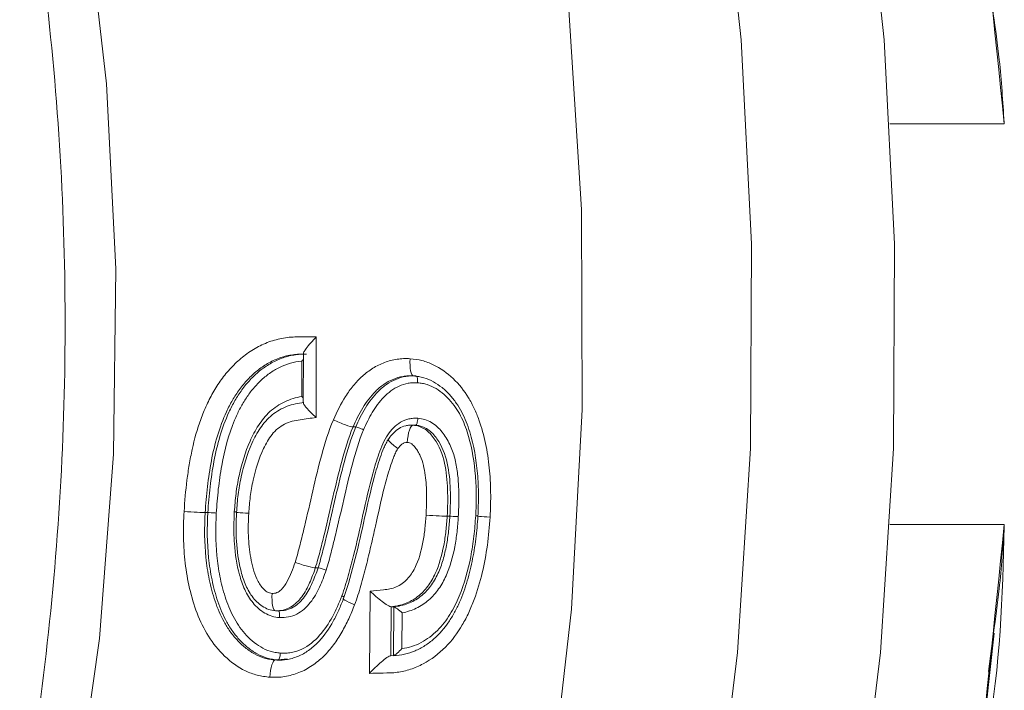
# Model space of a CAD drawing. Header units: millimetres. Extents: x 34 to 358, y 48 to 248.
# Tile 7 of 14: x 206 to 235, y 138 to 157. Entities that reach past the tile are written whole.
import ezdxf

# ---------------------------------------------------------------- set-up
doc = ezdxf.new("R2010")
doc.units = ezdxf.units.MM

msp = doc.modelspace()

# ---------------------------------------------------------------- linework, layer by layer
at = {"color": 8, "linetype": 'Continuous', "lineweight": 15}
for p, q in [((234.748, 153.912), (231.436, 153.912)), ((234.748, 142.304), (231.436, 142.304))]:
    msp.add_line(p, q, dxfattribs=at)
at = {"color": 7, "linetype": 'Continuous', "lineweight": 15}
for p, q in [((214.823, 147.74), (214.821, 145.407)), ((214.452, 147.242), (214.429, 147.242)), ((214.452, 147.259), (214.451, 145.828)), ((214.404, 146.016), (214.405, 147.037)), ((217.621, 146.614), (217.544, 146.614)), ((215.968, 145.133), (215.89, 145.133)), ((217.702, 145.184), (217.624, 145.184)), ((211.687, 142.65), (211.609, 142.65)), ((218.693, 142.546), (218.616, 142.546)), ((214.876, 141.048), (214.798, 141.048)), ((216.365, 137.993), (216.385, 140.371)), ((213.723, 139.808), (213.645, 139.808)), ((216.993, 139.922), (216.981, 138.503)), ((217.071, 139.922), (216.993, 139.922)), ((217.059, 138.503), (217.071, 139.922)), ((217.314, 139.747), (217.306, 138.713)), ((234.293, 138.049), (234.436, 139.16)), ((213.721, 138.381), (213.643, 138.381)), ((213.988, 138.409), (213.721, 138.381)), ((213.765, 138.378), (213.843, 138.378))]:
    msp.add_line(p, q, dxfattribs=at)
at = {"color": 8, "linetype": 'Continuous', "lineweight": 15, "flags": 128}
msp.add_lwpolyline([(226.488, 162.243), (227.129, 156.354), (227.431, 150.436), (227.395, 144.509), (227.02, 138.595), (226.306, 132.715), (225.258, 126.888), (223.878, 121.136), (222.171, 115.479), (220.144, 109.937), (217.803, 104.528), (215.156, 99.273), (212.214, 94.189)], dxfattribs=at)
at = {"color": 7, "linetype": 'Continuous', "lineweight": 15, "flags": 128}
for points in [[(230.629, 162.243), (231.27, 156.354), (231.573, 150.436), (231.536, 144.509), (231.161, 138.595), (230.448, 132.715), (229.399, 126.888), (228.019, 121.136), (226.312, 115.479), (224.285, 109.937), (221.944, 104.528), (219.297, 99.273), (216.355, 94.189)], [(208.141, 160.4), (208.75, 155.072), (209.021, 149.713), (208.952, 144.348), (208.545, 138.998), (207.801, 133.688), (206.723, 128.439), (205.316, 123.275), (203.586, 118.217), (201.539, 113.287), (199.186, 108.506), (196.536, 103.894), (193.6, 99.472), (190.391, 95.259), (186.922, 91.271), (183.209, 87.527), (179.268, 84.043), (175.115, 80.832), (170.768, 77.91), (166.245, 75.288), (161.567, 72.979), (156.753, 70.991)], [(222.14, 157.223), (222.503, 151.436), (222.528, 145.637), (222.215, 139.848), (221.564, 134.088), (220.579, 128.379), (219.263, 122.743), (217.621, 117.199), (215.658, 111.767), (213.382, 106.469), (210.801, 101.322), (207.925, 96.346)]]:
    msp.add_lwpolyline(points, dxfattribs=at)
at = {"color": 7, "linetype": 'Continuous', "lineweight": 15}
msp.add_arc((214.676, 139.868), 1.197, 68.708, 80.3782, dxfattribs=at)
for points, knots in [([(178.642, 210.495), (179.685, 209.613), (181.98, 207.671), (185.288, 204.381), (188.594, 200.7), (191.665, 196.805), (194.496, 192.72), (197.072, 188.458), (199.386, 184.037), (201.427, 179.474), (203.187, 174.788), (204.66, 169.996), (205.84, 165.118), (206.722, 160.174), (207.302, 155.181), (207.579, 150.161), (207.551, 145.133), (207.218, 140.116), (206.582, 135.132), (205.646, 130.198), (204.412, 125.335), (202.886, 120.562), (201.074, 115.898), (198.983, 111.361), (196.621, 106.968), (193.998, 102.738), (191.123, 98.687), (188.011, 94.83), (184.664, 91.19), (181.389, 88.002), (179.145, 86.145), (178.164, 85.333)], [0, 0, 0, 0, 0.029109, 0.06408, 0.099048, 0.134013, 0.168976, 0.203935, 0.238893, 0.273848, 0.308801, 0.343752, 0.378702, 0.41365, 0.448597, 0.483543, 0.518489, 0.553435, 0.58838, 0.623326, 0.658272, 0.693218, 0.728166, 0.763115, 0.798066, 0.833018, 0.867973, 0.90293, 0.937889, 0.972851, 1, 1, 1, 1]), ([(234.748, 153.912), (234.171, 159.541), (233.573, 165.168), (232.342, 176.418), (231.708, 182.042), (231.063, 187.664)], [0, 0, 0, 0, 0.5, 0.5, 1, 1, 1, 1]), ([(234.748, 153.912), (234.747, 153.928), (234.702, 154.547), (234.641, 155.613), (234.437, 157.018), (234.336, 157.825), (234.29, 158.187)], [0, 0, 0, 0, 0.01112, 0.432903, 0.74515, 1, 1, 1, 1]), ([(210.998, 142.682), (211.018, 142.985), (211.043, 143.288), (211.1, 143.74), (211.123, 143.89), (211.174, 144.188), (211.201, 144.337), (211.298, 144.778), (211.378, 145.068), (211.532, 145.492), (211.59, 145.632), (211.716, 145.908), (211.784, 146.044), (211.937, 146.302), (212.018, 146.428), (212.195, 146.667), (212.293, 146.779), (212.501, 146.995), (212.612, 147.097), (212.848, 147.279), (212.971, 147.362), (213.23, 147.505), (213.368, 147.567), (213.646, 147.661), (213.789, 147.695), (214.006, 147.728), (214.079, 147.735), (214.228, 147.742), (214.302, 147.742), (214.525, 147.741), (214.674, 147.741), (214.823, 147.74)], [0, 0, 0, 0, 0.125, 0.125, 0.1875, 0.1875, 0.25, 0.25, 0.375, 0.375, 0.4375, 0.4375, 0.5, 0.5, 0.5625, 0.5625, 0.625, 0.625, 0.6875, 0.6875, 0.75, 0.75, 0.8125, 0.8125, 0.875, 0.875, 0.90625, 0.90625, 0.9375, 0.9375, 1, 1, 1, 1]), ([(214.452, 147.259), (214.452, 147.259), (214.446, 147.265), (214.469, 147.313), (214.533, 147.413), (214.659, 147.566), (214.767, 147.683), (214.821, 147.739), (214.823, 147.74)], [0, 0, 0, 0, 0.0019197, 0.1638422, 0.3920474, 0.7085212, 0.9945391, 1, 1, 1, 1]), ([(214.469, 147.241), (214.407, 147.242), (214.345, 147.242), (214.222, 147.234), (214.162, 147.227), (213.982, 147.197), (213.864, 147.167), (213.635, 147.084), (213.522, 147.03), (213.309, 146.907), (213.209, 146.836), (213.016, 146.682), (212.925, 146.595), (212.755, 146.414), (212.675, 146.32), (212.53, 146.12), (212.463, 146.016), (212.337, 145.802), (212.28, 145.689), (212.122, 145.346), (212.034, 145.113), (211.892, 144.635), (211.834, 144.393), (211.742, 143.901), (211.704, 143.653), (211.646, 143.152), (211.626, 142.901), (211.609, 142.65)], [0, 0, 0, 0, 0.03125, 0.03125, 0.0625, 0.0625, 0.125, 0.125, 0.1875, 0.1875, 0.25, 0.25, 0.3125, 0.3125, 0.375, 0.375, 0.4375, 0.4375, 0.5, 0.5, 0.625, 0.625, 0.75, 0.75, 0.875, 0.875, 1, 1, 1, 1]), ([(211.687, 142.65), (211.703, 142.901), (211.723, 143.151), (211.781, 143.646), (211.818, 143.892), (211.909, 144.38), (211.966, 144.621), (212.106, 145.097), (212.193, 145.331), (212.351, 145.675), (212.408, 145.789), (212.534, 146.005), (212.601, 146.11), (212.746, 146.312), (212.827, 146.407), (212.998, 146.59), (213.088, 146.677), (213.281, 146.833), (213.382, 146.904), (213.596, 147.029), (213.709, 147.082), (213.939, 147.166), (214.057, 147.196), (214.238, 147.227), (214.299, 147.234), (214.423, 147.242), (214.484, 147.242), (214.546, 147.241)], [0, 0, 0, 0, 0.125, 0.125, 0.25, 0.25, 0.375, 0.375, 0.5, 0.5, 0.5625, 0.5625, 0.625, 0.625, 0.6875, 0.6875, 0.75, 0.75, 0.8125, 0.8125, 0.875, 0.875, 0.9375, 0.9375, 0.96875, 0.96875, 1, 1, 1, 1]), ([(215.32, 145.336), (215.424, 145.572), (215.537, 145.805), (215.744, 146.125), (215.818, 146.228), (215.979, 146.425), (216.066, 146.519), (216.256, 146.69), (216.357, 146.766), (216.571, 146.9), (216.685, 146.958), (216.92, 147.046), (217.041, 147.078), (217.227, 147.104), (217.29, 147.11), (217.416, 147.115), (217.479, 147.113), (217.542, 147.111)], [0, 0, 0, 0, 0.25, 0.25, 0.375, 0.375, 0.5, 0.5, 0.625, 0.625, 0.75, 0.75, 0.875, 0.875, 0.9375, 0.9375, 1, 1, 1, 1]), ([(217.641, 146.612), (217.607, 146.612), (217.577, 146.666), (217.54, 146.85), (217.534, 146.981), (217.542, 147.111)], [0, 0, 0, 0, 0.5, 0.5, 1, 1, 1, 1]), ([(217.542, 147.111), (217.658, 147.1), (217.774, 147.085), (218, 147.026), (218.11, 146.985), (218.424, 146.835), (218.618, 146.695), (218.957, 146.371), (219.107, 146.184), (219.292, 145.88), (219.348, 145.776), (219.45, 145.561), (219.494, 145.451), (219.617, 145.114), (219.678, 144.883), (219.775, 144.419), (219.809, 144.185), (219.858, 143.714), (219.872, 143.477), (219.879, 143), (219.869, 142.76), (219.859, 142.521)], [0, 0, 0, 0, 0.0625, 0.0625, 0.125, 0.125, 0.25, 0.25, 0.375, 0.375, 0.4375, 0.4375, 0.5, 0.5, 0.625, 0.625, 0.75, 0.75, 0.875, 0.875, 1, 1, 1, 1]), ([(214.405, 147.037), (214.179, 147.02), (213.966, 146.959), (213.66, 146.81), (213.564, 146.751), (213.38, 146.62), (213.293, 146.548), (213.128, 146.39), (213.051, 146.306), (212.906, 146.131), (212.841, 146.038), (212.718, 145.847), (212.66, 145.748), (212.555, 145.543), (212.507, 145.438), (212.284, 144.909), (212.17, 144.466), (212.049, 143.786), (212.016, 143.557), (211.964, 143.098), (211.947, 142.868), (211.931, 142.637)], [0, 0, 0, 0, 0.125, 0.125, 0.1875, 0.1875, 0.25, 0.25, 0.3125, 0.3125, 0.375, 0.375, 0.4375, 0.4375, 0.5, 0.5, 0.75, 0.75, 0.875, 0.875, 1, 1, 1, 1]), ([(214.452, 147.09), (214.437, 147.074), (214.422, 147.056), (214.405, 147.038), (214.405, 147.037)], [0, 0, 0, 0, 0.961806, 1, 1, 1, 1]), ([(217.641, 146.612), (217.59, 146.613), (217.54, 146.615), (217.438, 146.61), (217.388, 146.604), (217.238, 146.581), (217.142, 146.551), (216.955, 146.474), (216.865, 146.422), (216.698, 146.307), (216.619, 146.242), (216.4, 146.024), (216.278, 145.86), (216.064, 145.51), (215.974, 145.322), (215.89, 145.133)], [0, 0, 0, 0, 0.0625, 0.0625, 0.125, 0.125, 0.25, 0.25, 0.375, 0.375, 0.5, 0.5, 0.75, 0.75, 1, 1, 1, 1]), ([(215.968, 145.133), (216.052, 145.322), (216.142, 145.511), (216.357, 145.861), (216.478, 146.025), (216.698, 146.242), (216.777, 146.308), (216.945, 146.424), (217.034, 146.474), (217.219, 146.551), (217.317, 146.581), (217.467, 146.604), (217.517, 146.61), (217.618, 146.615), (217.668, 146.613), (217.719, 146.612)], [0, 0, 0, 0, 0.25, 0.25, 0.5, 0.5, 0.625, 0.625, 0.75, 0.75, 0.875, 0.875, 0.9375, 0.9375, 1, 1, 1, 1]), ([(219.506, 142.55), (219.515, 142.756), (219.524, 142.963), (219.522, 143.376), (219.512, 143.58), (219.457, 144.191), (219.391, 144.594), (219.24, 145.088), (219.205, 145.186), (219.129, 145.377), (219.087, 145.47), (218.991, 145.651), (218.939, 145.739), (218.822, 145.909), (218.758, 145.989), (218.621, 146.139), (218.547, 146.208), (218.389, 146.336), (218.305, 146.394), (218.128, 146.491), (218.036, 146.53), (217.89, 146.574), (217.841, 146.586), (217.742, 146.602), (217.691, 146.607), (217.641, 146.612)], [0, 0, 0, 0, 0.125, 0.125, 0.25, 0.25, 0.5, 0.5, 0.5625, 0.5625, 0.625, 0.625, 0.6875, 0.6875, 0.75, 0.75, 0.8125, 0.8125, 0.875, 0.875, 0.9375, 0.9375, 0.96875, 0.96875, 1, 1, 1, 1]), ([(217.759, 146.412), (217.759, 146.416), (217.76, 146.431), (217.76, 146.468), (217.758, 146.519), (217.75, 146.569), (217.742, 146.586), (217.738, 146.594)], [0, 0, 0, 0, 0.052315, 0.190124, 0.478312, 0.766402, 1, 1, 1, 1]), ([(217.759, 146.412), (217.713, 146.414), (217.667, 146.415), (217.576, 146.41), (217.531, 146.405), (217.395, 146.382), (217.308, 146.353), (217.059, 146.243), (216.908, 146.128), (216.651, 145.861), (216.543, 145.711), (216.353, 145.393), (216.272, 145.223), (216.196, 145.051)], [0, 0, 0, 0, 0.0625, 0.0625, 0.125, 0.125, 0.25, 0.25, 0.5, 0.5, 0.75, 0.75, 1, 1, 1, 1]), ([(219.442, 142.562), (219.451, 142.754), (219.459, 142.947), (219.459, 143.333), (219.451, 143.526), (219.403, 144.104), (219.343, 144.484), (219.185, 145.04), (219.119, 145.222), (218.951, 145.564), (218.851, 145.725), (218.664, 145.945), (218.597, 146.014), (218.453, 146.138), (218.376, 146.195), (218.213, 146.292), (218.127, 146.331), (217.992, 146.375), (217.946, 146.386), (217.853, 146.403), (217.806, 146.407), (217.759, 146.412)], [0, 0, 0, 0, 0.125, 0.125, 0.25, 0.25, 0.5, 0.5, 0.625, 0.625, 0.75, 0.75, 0.8125, 0.8125, 0.875, 0.875, 0.9375, 0.9375, 0.96875, 0.96875, 1, 1, 1, 1]), ([(212.453, 142.673), (212.467, 142.849), (212.48, 143.025), (212.525, 143.374), (212.554, 143.548), (212.665, 144.063), (212.766, 144.398), (212.98, 144.878), (213.058, 145.035), (213.201, 145.251), (213.251, 145.322), (213.36, 145.455), (213.42, 145.518), (213.614, 145.695), (213.758, 145.788), (214.069, 145.936), (214.235, 145.987), (214.404, 146.016)], [0, 0, 0, 0, 0.125, 0.125, 0.25, 0.25, 0.5, 0.5, 0.625, 0.625, 0.6875, 0.6875, 0.75, 0.75, 0.875, 0.875, 1, 1, 1, 1]), ([(214.404, 146.016), (214.405, 146.016), (214.421, 146.001), (214.437, 145.987), (214.451, 145.973)], [0, 0, 0, 0, 0.042551, 1, 1, 1, 1]), ([(212.517, 142.661), (212.53, 142.833), (212.543, 143.005), (212.586, 143.345), (212.616, 143.515), (212.725, 144.019), (212.824, 144.346), (213, 144.736), (213.037, 144.814), (213.117, 144.963), (213.162, 145.035), (213.257, 145.174), (213.306, 145.241), (213.418, 145.367), (213.48, 145.428), (213.677, 145.587), (213.824, 145.67), (214.06, 145.761), (214.14, 145.785), (214.302, 145.82), (214.385, 145.832), (214.468, 145.843)], [0, 0, 0, 0, 0.125, 0.125, 0.25, 0.25, 0.5, 0.5, 0.5625, 0.5625, 0.625, 0.625, 0.6875, 0.6875, 0.75, 0.75, 0.875, 0.875, 0.9375, 0.9375, 1, 1, 1, 1]), ([(214.452, 145.828), (214.452, 145.827), (214.445, 145.822), (214.471, 145.777), (214.539, 145.686), (214.664, 145.553), (214.769, 145.454), (214.82, 145.408), (214.821, 145.407)], [0, 0, 0, 0, 0.008797, 0.184766, 0.421868, 0.731968, 0.994263, 1, 1, 1, 1]), ([(214.821, 145.407), (214.667, 145.385), (214.513, 145.364), (214.282, 145.331), (214.206, 145.319), (214.055, 145.277), (213.981, 145.248), (213.839, 145.177), (213.773, 145.135), (213.649, 145.034), (213.593, 144.975), (213.447, 144.788), (213.368, 144.65), (213.163, 144.212), (213.067, 143.905), (212.963, 143.432), (212.935, 143.273), (212.894, 142.953), (212.882, 142.792), (212.869, 142.631)], [0, 0, 0, 0, 0.125, 0.125, 0.1875, 0.1875, 0.25, 0.25, 0.3125, 0.3125, 0.375, 0.375, 0.5, 0.5, 0.75, 0.75, 0.875, 0.875, 1, 1, 1, 1]), ([(214.211, 141.208), (214.238, 141.293), (214.265, 141.378), (214.312, 141.55), (214.333, 141.636), (214.4, 141.895), (214.443, 142.069), (214.568, 142.589), (214.645, 142.937), (214.805, 143.633), (214.888, 143.98), (215.079, 144.667), (215.182, 145.008), (215.32, 145.336)], [0, 0, 0, 0, 0.0625, 0.0625, 0.125, 0.125, 0.25, 0.25, 0.5, 0.5, 0.75, 0.75, 1, 1, 1, 1]), ([(215.89, 145.133), (215.754, 144.808), (215.655, 144.469), (215.468, 143.789), (215.388, 143.446), (215.23, 142.758), (215.153, 142.413), (215.029, 141.899), (214.986, 141.728), (214.92, 141.472), (214.899, 141.386), (214.851, 141.216), (214.825, 141.132), (214.798, 141.048)], [0, 0, 0, 0, 0.25, 0.25, 0.5, 0.5, 0.75, 0.75, 0.875, 0.875, 0.9375, 0.9375, 1, 1, 1, 1]), ([(214.876, 141.048), (214.903, 141.132), (214.929, 141.216), (214.976, 141.386), (214.998, 141.472), (215.064, 141.728), (215.107, 141.899), (215.231, 142.413), (215.308, 142.758), (215.465, 143.446), (215.546, 143.789), (215.733, 144.469), (215.832, 144.808), (215.968, 145.133)], [0, 0, 0, 0, 0.0625, 0.0625, 0.125, 0.125, 0.25, 0.25, 0.5, 0.5, 0.75, 0.75, 1, 1, 1, 1]), ([(215.89, 145.133), (215.856, 145.133), (215.775, 145.155), (215.565, 145.23), (215.435, 145.283), (215.32, 145.336)], [0, 0, 0, 0, 0.5, 0.5, 1, 1, 1, 1]), ([(215.968, 145.133), (215.982, 145.133), (216.014, 145.124), (216.098, 145.094), (216.15, 145.073), (216.196, 145.051)], [0, 0, 0, 0, 0.5, 0.5, 1, 1, 1, 1]), ([(216.894, 144.908), (216.947, 144.979), (217.001, 145.05), (217.125, 145.171), (217.194, 145.224), (217.345, 145.312), (217.426, 145.344), (217.552, 145.374), (217.596, 145.381), (217.682, 145.387), (217.725, 145.385), (217.768, 145.384)], [0, 0, 0, 0, 0.25, 0.25, 0.5, 0.5, 0.75, 0.75, 0.875, 0.875, 1, 1, 1, 1]), ([(216.923, 144.793), (216.965, 144.85), (217.009, 144.907), (217.107, 145.007), (217.162, 145.05), (217.283, 145.123), (217.348, 145.151), (217.451, 145.175), (217.485, 145.182), (217.554, 145.187), (217.589, 145.186), (217.624, 145.184)], [0, 0, 0, 0, 0.25, 0.25, 0.5, 0.5, 0.75, 0.75, 0.875, 0.875, 1, 1, 1, 1]), ([(217.624, 145.184), (217.59, 145.184), (217.553, 145.13), (217.491, 144.946), (217.468, 144.815), (217.458, 144.685)], [0, 0, 0, 0, 0.5, 0.5, 1, 1, 1, 1]), ([(217.624, 145.184), (217.686, 145.177), (217.749, 145.168), (217.867, 145.127), (217.923, 145.1), (218.079, 144.992), (218.169, 144.898), (218.387, 144.582), (218.485, 144.339), (218.594, 143.835), (218.62, 143.579), (218.632, 143.192), (218.633, 143.062), (218.629, 142.804), (218.623, 142.675), (218.616, 142.546)], [0, 0, 0, 0, 0.0625, 0.0625, 0.125, 0.125, 0.25, 0.25, 0.5, 0.5, 0.75, 0.75, 0.875, 0.875, 1, 1, 1, 1]), ([(217.702, 145.184), (217.716, 145.184), (217.731, 145.206), (217.755, 145.279), (217.765, 145.332), (217.768, 145.384)], [0, 0, 0, 0, 0.5, 0.5, 1, 1, 1, 1]), ([(218.693, 142.546), (218.7, 142.675), (218.707, 142.804), (218.711, 143.061), (218.71, 143.19), (218.697, 143.574), (218.673, 143.83), (218.564, 144.336), (218.467, 144.578), (218.248, 144.895), (218.159, 144.99), (218.004, 145.098), (217.946, 145.126), (217.827, 145.167), (217.764, 145.177), (217.702, 145.184)], [0, 0, 0, 0, 0.125, 0.125, 0.25, 0.25, 0.5, 0.5, 0.75, 0.75, 0.875, 0.875, 0.9375, 0.9375, 1, 1, 1, 1]), ([(217.768, 145.384), (217.837, 145.376), (217.905, 145.366), (218.037, 145.326), (218.101, 145.298), (218.22, 145.228), (218.275, 145.185), (218.379, 145.091), (218.427, 145.041), (218.558, 144.877), (218.63, 144.754), (218.751, 144.501), (218.798, 144.369), (218.869, 144.093), (218.894, 143.953), (218.932, 143.672), (218.942, 143.529), (218.954, 143.245), (218.956, 143.103), (218.953, 142.818), (218.946, 142.676), (218.938, 142.534)], [0, 0, 0, 0, 0.0625, 0.0625, 0.125, 0.125, 0.1875, 0.1875, 0.25, 0.25, 0.375, 0.375, 0.5, 0.5, 0.625, 0.625, 0.75, 0.75, 0.875, 0.875, 1, 1, 1, 1]), ([(216.196, 145.051), (216.061, 144.728), (215.963, 144.39), (215.778, 143.713), (215.698, 143.371), (215.542, 142.685), (215.465, 142.342), (215.341, 141.83), (215.298, 141.66), (215.232, 141.405), (215.211, 141.32), (215.163, 141.151), (215.137, 141.067), (215.11, 140.983)], [0, 0, 0, 0, 0.25, 0.25, 0.5, 0.5, 0.75, 0.75, 0.875, 0.875, 0.9375, 0.9375, 1, 1, 1, 1]), ([(215.566, 140.236), (215.601, 140.332), (215.635, 140.427), (215.694, 140.621), (215.722, 140.718), (215.804, 141.012), (215.855, 141.208), (216.003, 141.799), (216.091, 142.196), (216.264, 142.989), (216.355, 143.385), (216.515, 143.972), (216.572, 144.166), (216.673, 144.454), (216.709, 144.549), (216.791, 144.734), (216.841, 144.822), (216.894, 144.908)], [0, 0, 0, 0, 0.0625, 0.0625, 0.125, 0.125, 0.25, 0.25, 0.5, 0.5, 0.75, 0.75, 0.875, 0.875, 0.9375, 0.9375, 1, 1, 1, 1]), ([(215.617, 140.163), (215.754, 140.541), (215.855, 140.93), (216.051, 141.71), (216.139, 142.103), (216.311, 142.889), (216.399, 143.282), (216.556, 143.864), (216.612, 144.057), (216.709, 144.341), (216.744, 144.435), (216.802, 144.573), (216.823, 144.618), (216.87, 144.707), (216.896, 144.75), (216.923, 144.793)], [0, 0, 0, 0, 0.25, 0.25, 0.5, 0.5, 0.75, 0.75, 0.875, 0.875, 0.9375, 0.9375, 0.96875, 0.96875, 1, 1, 1, 1]), ([(216.923, 144.793), (216.889, 144.793), (216.898, 144.762), (216.996, 144.656), (217.086, 144.58), (217.189, 144.506)], [0, 0, 0, 0, 0.5, 0.5, 1, 1, 1, 1]), ([(217.458, 144.685), (217.43, 144.686), (217.402, 144.683), (217.349, 144.664), (217.325, 144.648), (217.258, 144.597), (217.223, 144.551), (217.189, 144.506)], [0, 0, 0, 0, 0.25, 0.25, 0.5, 0.5, 1, 1, 1, 1]), ([(218.004, 142.577), (218.015, 142.77), (218.022, 142.964), (218.016, 143.351), (218.008, 143.544), (217.955, 143.925), (217.916, 144.117), (217.818, 144.336), (217.795, 144.378), (217.747, 144.462), (217.721, 144.502), (217.661, 144.578), (217.627, 144.611), (217.57, 144.654), (217.549, 144.665), (217.505, 144.68), (217.481, 144.682), (217.458, 144.685)], [0, 0, 0, 0, 0.25, 0.25, 0.5, 0.5, 0.75, 0.75, 0.8125, 0.8125, 0.875, 0.875, 0.9375, 0.9375, 0.96875, 0.96875, 1, 1, 1, 1]), ([(217.189, 144.506), (217.163, 144.463), (217.138, 144.421), (217.097, 144.332), (217.079, 144.287), (217.026, 144.151), (216.994, 144.058), (216.905, 143.779), (216.853, 143.59), (216.705, 143.021), (216.622, 142.637), (216.496, 142.062), (216.452, 141.871), (216.363, 141.489), (216.318, 141.298), (216.221, 140.918), (216.171, 140.728), (216.09, 140.445), (216.063, 140.351), (216.003, 140.165), (215.97, 140.073), (215.937, 139.981)], [0, 0, 0, 0, 0.03125, 0.03125, 0.0625, 0.0625, 0.125, 0.125, 0.25, 0.25, 0.5, 0.5, 0.625, 0.625, 0.75, 0.75, 0.875, 0.875, 0.9375, 0.9375, 1, 1, 1, 1]), ([(213.482, 137.882), (213.421, 137.888), (213.36, 137.894), (213.238, 137.913), (213.178, 137.926), (213, 137.973), (212.885, 138.014), (212.555, 138.173), (212.351, 138.322), (211.996, 138.663), (211.836, 138.859), (211.574, 139.28), (211.465, 139.503), (211.286, 139.972), (211.215, 140.213), (211.102, 140.696), (211.062, 140.941), (211.002, 141.432), (210.988, 141.68), (210.981, 142.055), (210.98, 142.18), (210.984, 142.431), (210.991, 142.556), (210.998, 142.682)], [0, 0, 0, 0, 0.03125, 0.03125, 0.0625, 0.0625, 0.125, 0.125, 0.25, 0.25, 0.375, 0.375, 0.5, 0.5, 0.625, 0.625, 0.75, 0.75, 0.875, 0.875, 0.9375, 0.9375, 1, 1, 1, 1]), ([(211.609, 142.65), (211.575, 142.65), (211.489, 142.653), (211.264, 142.665), (211.123, 142.673), (210.998, 142.682)], [0, 0, 0, 0, 0.5, 0.5, 1, 1, 1, 1]), ([(211.609, 142.65), (211.585, 142.214), (211.586, 141.778), (211.652, 141.134), (211.684, 140.922), (211.77, 140.5), (211.826, 140.29), (211.966, 139.876), (212.051, 139.675), (212.207, 139.392), (212.263, 139.3), (212.389, 139.123), (212.458, 139.039), (212.605, 138.881), (212.683, 138.807), (212.85, 138.673), (212.94, 138.611), (213.127, 138.508), (213.225, 138.467), (213.379, 138.422), (213.431, 138.409), (213.537, 138.391), (213.59, 138.386), (213.643, 138.381)], [0, 0, 0, 0, 0.25, 0.25, 0.375, 0.375, 0.5, 0.5, 0.625, 0.625, 0.6875, 0.6875, 0.75, 0.75, 0.8125, 0.8125, 0.875, 0.875, 0.9375, 0.9375, 0.96875, 0.96875, 1, 1, 1, 1]), ([(213.721, 138.381), (213.668, 138.386), (213.615, 138.391), (213.51, 138.409), (213.458, 138.421), (213.304, 138.466), (213.206, 138.507), (213.02, 138.609), (212.931, 138.67), (212.764, 138.804), (212.686, 138.878), (212.54, 139.034), (212.47, 139.118), (212.345, 139.294), (212.289, 139.386), (212.132, 139.667), (212.047, 139.867), (211.907, 140.279), (211.851, 140.488), (211.785, 140.806), (211.767, 140.913), (211.734, 141.128), (211.719, 141.235), (211.663, 141.777), (211.663, 142.214), (211.687, 142.65)], [0, 0, 0, 0, 0.03125, 0.03125, 0.0625, 0.0625, 0.125, 0.125, 0.1875, 0.1875, 0.25, 0.25, 0.3125, 0.3125, 0.375, 0.375, 0.5, 0.5, 0.625, 0.625, 0.6875, 0.6875, 0.75, 0.75, 1, 1, 1, 1]), ([(211.687, 142.65), (211.7, 142.65), (211.735, 142.649), (211.825, 142.644), (211.881, 142.641), (211.931, 142.637)], [0, 0, 0, 0, 0.5, 0.5, 1, 1, 1, 1]), ([(211.931, 142.637), (211.909, 142.228), (211.908, 141.817), (211.967, 141.205), (211.997, 141.004), (212.074, 140.604), (212.124, 140.406), (212.25, 140.018), (212.325, 139.827), (212.466, 139.558), (212.516, 139.471), (212.628, 139.302), (212.691, 139.221), (212.825, 139.07), (212.896, 138.998), (213.049, 138.868), (213.131, 138.807), (213.304, 138.706), (213.394, 138.665), (213.538, 138.62), (213.587, 138.608), (213.686, 138.59), (213.735, 138.585), (213.785, 138.581)], [0, 0, 0, 0, 0.25, 0.25, 0.375, 0.375, 0.5, 0.5, 0.625, 0.625, 0.6875, 0.6875, 0.75, 0.75, 0.8125, 0.8125, 0.875, 0.875, 0.9375, 0.9375, 0.96875, 0.96875, 1, 1, 1, 1]), ([(213.763, 139.608), (213.689, 139.618), (213.614, 139.627), (213.469, 139.671), (213.401, 139.702), (213.271, 139.777), (213.208, 139.822), (213.095, 139.921), (213.043, 139.976), (212.898, 140.153), (212.819, 140.284), (212.693, 140.558), (212.644, 140.703), (212.522, 141.146), (212.478, 141.449), (212.443, 141.908), (212.439, 142.061), (212.44, 142.367), (212.447, 142.52), (212.453, 142.673)], [0, 0, 0, 0, 0.0625, 0.0625, 0.125, 0.125, 0.1875, 0.1875, 0.25, 0.25, 0.375, 0.375, 0.5, 0.5, 0.75, 0.75, 0.875, 0.875, 1, 1, 1, 1]), ([(212.453, 142.673), (212.458, 142.673), (212.472, 142.672), (212.495, 142.671), (212.51, 142.67), (212.517, 142.669)], [0, 0, 0, 0, 0.202076, 0.604428, 1, 1, 1, 1]), ([(212.517, 142.661), (212.482, 142.661), (212.501, 142.658), (212.631, 142.647), (212.744, 142.639), (212.869, 142.631)], [0, 0, 0, 0, 0.5, 0.5, 1, 1, 1, 1]), ([(213.645, 139.808), (213.578, 139.817), (213.509, 139.826), (213.382, 139.869), (213.321, 139.9), (213.147, 140.012), (213.048, 140.113), (212.884, 140.336), (212.818, 140.461), (212.712, 140.72), (212.671, 140.855), (212.57, 141.263), (212.533, 141.539), (212.496, 142.099), (212.505, 142.38), (212.517, 142.661)], [0, 0, 0, 0, 0.0625, 0.0625, 0.125, 0.125, 0.25, 0.25, 0.375, 0.375, 0.5, 0.5, 0.75, 0.75, 1, 1, 1, 1]), ([(212.869, 142.631), (212.86, 142.415), (212.852, 142.2), (212.868, 141.77), (212.89, 141.556), (212.964, 141.135), (213.017, 140.924), (213.149, 140.631), (213.205, 140.538), (213.312, 140.419), (213.352, 140.384), (213.42, 140.343), (213.443, 140.33), (213.493, 140.315), (213.519, 140.312), (213.545, 140.308)], [0, 0, 0, 0, 0.25, 0.25, 0.5, 0.5, 0.75, 0.75, 0.875, 0.875, 0.9375, 0.9375, 0.96875, 0.96875, 1, 1, 1, 1]), ([(216.385, 140.371), (216.513, 140.385), (216.641, 140.4), (216.833, 140.422), (216.898, 140.427), (217.023, 140.454), (217.084, 140.474), (217.263, 140.549), (217.368, 140.625), (217.547, 140.816), (217.619, 140.926), (217.798, 141.279), (217.863, 141.533), (217.937, 141.922), (217.957, 142.052), (217.986, 142.314), (217.995, 142.446), (218.004, 142.577)], [0, 0, 0, 0, 0.125, 0.125, 0.1875, 0.1875, 0.25, 0.25, 0.375, 0.375, 0.5, 0.5, 0.75, 0.75, 0.875, 0.875, 1, 1, 1, 1]), ([(216.981, 138.503), (217.089, 138.505), (217.198, 138.51), (217.408, 138.548), (217.511, 138.577), (217.711, 138.651), (217.809, 138.698), (217.995, 138.809), (218.085, 138.869), (218.335, 139.076), (218.487, 139.237), (218.677, 139.502), (218.735, 139.595), (218.844, 139.784), (218.895, 139.881), (219.033, 140.182), (219.109, 140.388), (219.239, 140.806), (219.294, 141.019), (219.382, 141.451), (219.418, 141.67), (219.473, 142.108), (219.49, 142.329), (219.506, 142.55)], [0, 0, 0, 0, 0.0625, 0.0625, 0.125, 0.125, 0.1875, 0.1875, 0.25, 0.25, 0.375, 0.375, 0.4375, 0.4375, 0.5, 0.5, 0.625, 0.625, 0.75, 0.75, 0.875, 0.875, 1, 1, 1, 1]), ([(217.306, 138.713), (217.403, 138.723), (217.498, 138.744), (217.683, 138.803), (217.775, 138.839), (218.035, 138.978), (218.192, 139.095), (218.475, 139.374), (218.594, 139.53), (218.8, 139.865), (218.89, 140.044), (219.115, 140.597), (219.223, 140.979), (219.335, 141.568), (219.365, 141.766), (219.413, 142.162), (219.428, 142.362), (219.442, 142.562)], [0, 0, 0, 0, 0.0625, 0.0625, 0.125, 0.125, 0.25, 0.25, 0.375, 0.375, 0.5, 0.5, 0.75, 0.75, 0.875, 0.875, 1, 1, 1, 1]), ([(218.616, 142.546), (218.582, 142.546), (218.496, 142.55), (218.27, 142.561), (218.13, 142.569), (218.004, 142.577)], [0, 0, 0, 0, 0.5, 0.5, 1, 1, 1, 1]), ([(219.442, 142.562), (219.448, 142.561), (219.462, 142.56), (219.485, 142.559), (219.499, 142.558), (219.506, 142.557)], [0, 0, 0, 0, 0.236308, 0.60818, 1, 1, 1, 1]), ([(219.506, 142.55), (219.472, 142.55), (219.49, 142.547), (219.621, 142.536), (219.733, 142.528), (219.859, 142.521)], [0, 0, 0, 0, 0.5, 0.5, 1, 1, 1, 1]), ([(219.859, 142.521), (219.84, 142.248), (219.816, 141.975), (219.742, 141.437), (219.695, 141.171), (219.569, 140.647), (219.494, 140.388), (219.351, 140.007), (219.301, 139.881), (219.186, 139.632), (219.121, 139.512), (218.915, 139.162), (218.755, 138.944), (218.372, 138.557), (218.159, 138.396), (217.803, 138.204), (217.679, 138.153), (217.428, 138.071), (217.3, 138.04), (217.036, 138.005), (216.901, 138.004), (216.633, 137.999), (216.499, 137.996), (216.365, 137.993)], [0, 0, 0, 0, 0.125, 0.125, 0.25, 0.25, 0.375, 0.375, 0.4375, 0.4375, 0.5, 0.5, 0.625, 0.625, 0.75, 0.75, 0.8125, 0.8125, 0.875, 0.875, 0.9375, 0.9375, 1, 1, 1, 1]), ([(218.616, 142.546), (218.606, 142.404), (218.596, 142.261), (218.564, 141.977), (218.543, 141.836), (218.462, 141.415), (218.39, 141.14), (218.21, 140.753), (218.139, 140.629), (217.969, 140.404), (217.87, 140.301), (217.651, 140.131), (217.528, 140.062), (217.333, 139.989), (217.267, 139.969), (217.132, 139.939), (217.062, 139.93), (216.993, 139.922)], [0, 0, 0, 0, 0.125, 0.125, 0.25, 0.25, 0.5, 0.5, 0.625, 0.625, 0.75, 0.75, 0.875, 0.875, 0.9375, 0.9375, 1, 1, 1, 1]), ([(217.071, 139.922), (217.14, 139.93), (217.21, 139.939), (217.345, 139.969), (217.411, 139.989), (217.605, 140.062), (217.729, 140.131), (217.949, 140.302), (218.048, 140.405), (218.217, 140.631), (218.289, 140.754), (218.409, 141.013), (218.457, 141.149), (218.536, 141.421), (218.568, 141.559), (218.621, 141.838), (218.642, 141.978), (218.674, 142.261), (218.684, 142.404), (218.693, 142.546)], [0, 0, 0, 0, 0.0625, 0.0625, 0.125, 0.125, 0.25, 0.25, 0.375, 0.375, 0.5, 0.5, 0.625, 0.625, 0.75, 0.75, 0.875, 0.875, 1, 1, 1, 1]), ([(218.938, 142.534), (218.928, 142.387), (218.918, 142.24), (218.885, 141.948), (218.863, 141.804), (218.781, 141.374), (218.707, 141.089), (218.525, 140.687), (218.453, 140.558), (218.286, 140.321), (218.189, 140.21), (217.971, 140.022), (217.851, 139.941), (217.591, 139.818), (217.456, 139.773), (217.314, 139.747)], [0, 0, 0, 0, 0.125, 0.125, 0.25, 0.25, 0.5, 0.5, 0.625, 0.625, 0.75, 0.75, 0.875, 0.875, 1, 1, 1, 1]), ([(218.693, 142.546), (218.707, 142.546), (218.741, 142.545), (218.832, 142.54), (218.888, 142.537), (218.938, 142.534)], [0, 0, 0, 0, 0.5, 0.5, 1, 1, 1, 1]), ([(231.063, 108.552), (231.708, 114.175), (232.342, 119.798), (233.573, 131.048), (234.171, 136.675), (234.748, 142.304)], [0, 0, 0, 0, 0.5, 0.5, 1, 1, 1, 1]), ([(213.545, 140.308), (213.569, 140.309), (213.593, 140.309), (213.641, 140.314), (213.665, 140.321), (213.732, 140.351), (213.771, 140.381), (213.878, 140.484), (213.933, 140.569), (214.077, 140.83), (214.148, 141.018), (214.211, 141.208)], [0, 0, 0, 0, 0.0625, 0.0625, 0.125, 0.125, 0.25, 0.25, 0.5, 0.5, 1, 1, 1, 1]), ([(214.798, 141.048), (214.764, 141.048), (214.681, 141.065), (214.464, 141.124), (214.33, 141.166), (214.211, 141.208)], [0, 0, 0, 0, 0.5, 0.5, 1, 1, 1, 1]), ([(214.798, 141.048), (214.75, 140.901), (214.696, 140.756), (214.57, 140.475), (214.499, 140.338), (214.317, 140.09), (214.207, 139.981), (214.011, 139.87), (213.939, 139.841), (213.795, 139.809), (213.72, 139.808), (213.645, 139.808)], [0, 0, 0, 0, 0.25, 0.25, 0.5, 0.5, 0.75, 0.75, 0.875, 0.875, 1, 1, 1, 1]), ([(213.723, 139.808), (213.799, 139.808), (213.876, 139.81), (214.021, 139.842), (214.091, 139.871), (214.289, 139.984), (214.399, 140.095), (214.578, 140.34), (214.648, 140.477), (214.774, 140.757), (214.827, 140.902), (214.876, 141.048)], [0, 0, 0, 0, 0.125, 0.125, 0.25, 0.25, 0.5, 0.5, 0.75, 0.75, 1, 1, 1, 1]), ([(215.11, 140.983), (215.055, 140.816), (214.994, 140.652), (214.846, 140.334), (214.762, 140.18), (214.546, 139.909), (214.415, 139.79), (214.184, 139.671), (214.104, 139.643), (213.937, 139.61), (213.849, 139.608), (213.763, 139.608)], [0, 0, 0, 0, 0.25, 0.25, 0.5, 0.5, 0.75, 0.75, 0.875, 0.875, 1, 1, 1, 1]), ([(213.645, 139.808), (213.611, 139.808), (213.581, 139.863), (213.544, 140.047), (213.538, 140.178), (213.545, 140.308)], [0, 0, 0, 0, 0.5, 0.5, 1, 1, 1, 1]), ([(216.993, 139.922), (216.973, 139.922), (216.936, 139.939), (216.842, 139.995), (216.787, 140.034), (216.615, 140.164), (216.494, 140.268), (216.385, 140.371)], [0, 0, 0, 0, 0.25, 0.25, 0.5, 0.5, 1, 1, 1, 1]), ([(215.937, 139.981), (215.883, 139.843), (215.828, 139.706), (215.704, 139.441), (215.637, 139.311), (215.491, 139.06), (215.413, 138.938), (215.241, 138.706), (215.145, 138.595), (214.937, 138.39), (214.826, 138.297), (214.586, 138.136), (214.457, 138.065), (214.191, 137.961), (214.054, 137.922), (213.842, 137.888), (213.769, 137.881), (213.626, 137.876), (213.554, 137.879), (213.482, 137.882)], [0, 0, 0, 0, 0.125, 0.125, 0.25, 0.25, 0.375, 0.375, 0.5, 0.5, 0.625, 0.625, 0.75, 0.75, 0.875, 0.875, 0.9375, 0.9375, 1, 1, 1, 1]), ([(213.643, 138.381), (213.702, 138.379), (213.761, 138.376), (213.88, 138.381), (213.939, 138.388), (214.113, 138.419), (214.225, 138.454), (214.441, 138.549), (214.544, 138.612), (214.734, 138.754), (214.823, 138.836), (215.069, 139.1), (215.2, 139.298), (215.374, 139.611), (215.428, 139.718), (215.527, 139.938), (215.572, 140.051), (215.617, 140.163)], [0, 0, 0, 0, 0.0625, 0.0625, 0.125, 0.125, 0.25, 0.25, 0.375, 0.375, 0.5, 0.5, 0.75, 0.75, 0.875, 0.875, 1, 1, 1, 1]), ([(213.785, 138.581), (213.839, 138.578), (213.893, 138.576), (213.999, 138.581), (214.052, 138.588), (214.21, 138.618), (214.314, 138.651), (214.606, 138.788), (214.778, 138.931), (215.07, 139.258), (215.188, 139.441), (215.398, 139.827), (215.485, 140.031), (215.566, 140.236)], [0, 0, 0, 0, 0.0625, 0.0625, 0.125, 0.125, 0.25, 0.25, 0.5, 0.5, 0.75, 0.75, 1, 1, 1, 1]), ([(215.63, 140.208), (215.622, 140.212), (215.607, 140.219), (215.584, 140.229), (215.571, 140.234), (215.566, 140.236)], [0, 0, 0, 0, 0.444712, 0.777881, 1, 1, 1, 1]), ([(215.617, 140.163), (215.582, 140.163), (215.598, 140.143), (215.716, 140.076), (215.82, 140.028), (215.937, 139.981)], [0, 0, 0, 0, 0.5, 0.5, 1, 1, 1, 1]), ([(213.723, 139.808), (213.737, 139.808), (213.749, 139.787), (213.764, 139.713), (213.766, 139.66), (213.763, 139.608)], [0, 0, 0, 0, 0.5, 0.5, 1, 1, 1, 1]), ([(217.071, 139.922), (217.087, 139.922), (217.13, 139.896), (217.221, 139.827), (217.269, 139.786), (217.314, 139.747)], [0, 0, 0, 0, 0.5, 0.5, 1, 1, 1, 1]), ([(231.101, 108.541), (231.244, 109.796), (231.982, 116.252), (233.114, 126.458), (234.056, 135.411), (234.45, 139.158)], [0, 0, 0, 0, 0.123073, 0.632943, 1, 1, 1, 1]), ([(213.721, 138.381), (213.734, 138.381), (213.749, 138.403), (213.773, 138.476), (213.782, 138.529), (213.785, 138.581)], [0, 0, 0, 0, 0.5, 0.5, 1, 1, 1, 1]), ([(217.059, 138.503), (217.067, 138.503), (217.084, 138.512), (217.123, 138.539), (217.146, 138.557), (217.216, 138.618), (217.264, 138.665), (217.306, 138.713)], [0, 0, 0, 0, 0.25, 0.25, 0.5, 0.5, 1, 1, 1, 1]), ([(213.643, 138.381), (213.609, 138.381), (213.572, 138.327), (213.513, 138.143), (213.49, 138.012), (213.482, 137.882)], [0, 0, 0, 0, 0.5, 0.5, 1, 1, 1, 1]), ([(216.981, 138.503), (216.96, 138.503), (216.92, 138.482), (216.822, 138.415), (216.766, 138.37), (216.593, 138.222), (216.473, 138.107), (216.365, 137.993)], [0, 0, 0, 0, 0.25, 0.25, 0.5, 0.5, 1, 1, 1, 1])]:
    msp.add_open_spline(points, degree=3, knots=knots, dxfattribs=at)
at = {"color": 8, "linetype": 'Continuous', "lineweight": 15}
for points, knots in [([(234.748, 142.304), (234.748, 142.289), (234.702, 140.241), (234.616, 137.765), (234.093, 135.354), (234.003, 134.938)], [0, 0, 0, 0, 0.0060089, 0.8286666, 1, 1, 1, 1]), ([(234.436, 139.16), (234.496, 139.589), (234.64, 140.618), (234.702, 141.669), (234.747, 142.288), (234.748, 142.304)], [0, 0, 0, 0, 0.4110148, 0.9848703, 1, 1, 1, 1])]:
    msp.add_open_spline(points, degree=3, knots=knots, dxfattribs=at)

doc.saveas('drawing.dxf')
